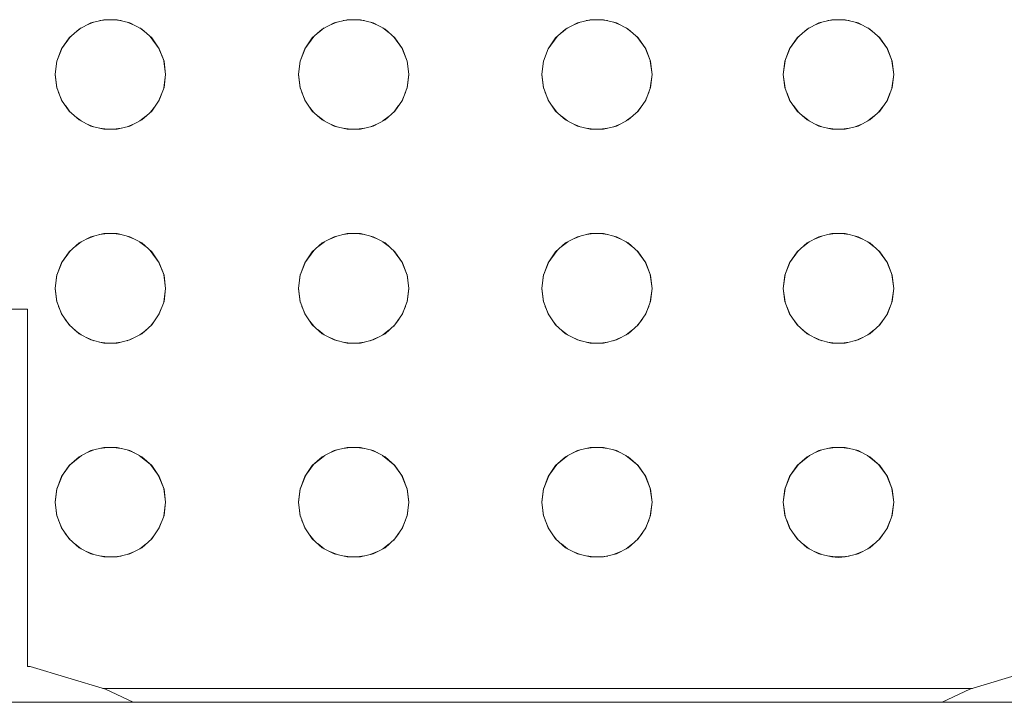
# Model space of a CAD drawing. Header units: millimetres. Extents: x -261 to 187, y -214 to 106.
# Tile 56 of 256: x -216.4723 to -216.3297, y -161.0917 to -160.9927. Entities that reach past the tile are written whole.
import ezdxf

# ---------------------------------------------------------------- set-up
doc = ezdxf.new("R2010")
doc.units = ezdxf.units.MM
doc.header["$LTSCALE"] = 0.005
doc.header["$MEASUREMENT"] = 0
doc.layers.add('IFC-Elemento construtivo genérico-Contorno', color=9, linetype='Continuous', lineweight=5)

msp = doc.modelspace()

# ---------------------------------------------------------------- linework, layer by layer
at = {"layer": 'IFC-Elemento construtivo genérico-Contorno', "lineweight": 5}
for p, q in [((-216.46372, -160.9941), (-216.46202, -160.9932)), ((-216.46264, -160.99353), (-216.46161, -160.9931)), ((-216.46202, -160.9932), (-216.46015, -160.99274)), ((-216.46072, -160.99288), (-216.45963, -160.99274)), ((-216.46015, -160.99274), (-216.45822, -160.99274)), ((-216.45873, -160.99274), (-216.45764, -160.99288)), ((-216.45822, -160.99274), (-216.45635, -160.9932)), ((-216.45675, -160.9931), (-216.45573, -160.99353)), ((-216.45635, -160.9932), (-216.45464, -160.9941)), ((-216.42848, -160.9941), (-216.42677, -160.9932)), ((-216.4274, -160.99353), (-216.42637, -160.9931)), ((-216.42677, -160.9932), (-216.4249, -160.99274)), ((-216.42548, -160.99288), (-216.42439, -160.99274)), ((-216.4249, -160.99274), (-216.42297, -160.99274)), ((-216.42349, -160.99274), (-216.4224, -160.99288)), ((-216.42297, -160.99274), (-216.4211, -160.9932)), ((-216.42151, -160.9931), (-216.42048, -160.99353)), ((-216.4211, -160.9932), (-216.41939, -160.9941)), ((-216.39324, -160.9941), (-216.39153, -160.9932)), ((-216.39215, -160.99353), (-216.39112, -160.9931)), ((-216.39153, -160.9932), (-216.38966, -160.99274)), ((-216.39024, -160.99288), (-216.38915, -160.99274)), ((-216.38966, -160.99274), (-216.38773, -160.99274)), ((-216.38824, -160.99274), (-216.38716, -160.99288)), ((-216.38773, -160.99274), (-216.38586, -160.9932)), ((-216.38626, -160.9931), (-216.38524, -160.99353)), ((-216.38586, -160.9932), (-216.38415, -160.9941)), ((-216.35824, -160.9941), (-216.35654, -160.9932)), ((-216.35716, -160.99353), (-216.35613, -160.9931)), ((-216.35654, -160.9932), (-216.35466, -160.99274)), ((-216.35524, -160.99288), (-216.35415, -160.99274)), ((-216.35466, -160.99274), (-216.35273, -160.99274)), ((-216.35325, -160.99274), (-216.35216, -160.99288)), ((-216.35273, -160.99274), (-216.35086, -160.9932)), ((-216.35127, -160.9931), (-216.35024, -160.99353)), ((-216.35086, -160.9932), (-216.34915, -160.9941)), ((-216.46517, -160.99538), (-216.46372, -160.9941)), ((-216.46434, -160.99464), (-216.46343, -160.99394)), ((-216.45493, -160.99394), (-216.45402, -160.99464)), ((-216.45464, -160.9941), (-216.45319, -160.99538)), ((-216.42993, -160.99538), (-216.42848, -160.9941)), ((-216.4291, -160.99464), (-216.42819, -160.99394)), ((-216.41969, -160.99394), (-216.41878, -160.99464)), ((-216.41939, -160.9941), (-216.41795, -160.99538)), ((-216.39468, -160.99538), (-216.39324, -160.9941)), ((-216.39385, -160.99464), (-216.39294, -160.99394)), ((-216.38445, -160.99394), (-216.38353, -160.99464)), ((-216.38415, -160.9941), (-216.38271, -160.99538)), ((-216.35969, -160.99538), (-216.35824, -160.9941)), ((-216.35886, -160.99464), (-216.35794, -160.99394)), ((-216.34945, -160.99394), (-216.34854, -160.99464)), ((-216.34915, -160.9941), (-216.34771, -160.99538)), ((-216.46626, -160.99696), (-216.46496, -160.99519)), ((-216.46626, -160.99696), (-216.46517, -160.99538)), ((-216.4534, -160.99519), (-216.4521, -160.99696)), ((-216.45319, -160.99538), (-216.4521, -160.99696)), ((-216.43102, -160.99696), (-216.42972, -160.99519)), ((-216.43102, -160.99696), (-216.42993, -160.99538)), ((-216.41816, -160.99519), (-216.41685, -160.99696)), ((-216.41795, -160.99538), (-216.41685, -160.99696)), ((-216.39578, -160.99696), (-216.39448, -160.99519)), ((-216.39578, -160.99696), (-216.39468, -160.99538)), ((-216.38292, -160.99519), (-216.38161, -160.99696)), ((-216.38271, -160.99538), (-216.38161, -160.99696)), ((-216.36078, -160.99696), (-216.35948, -160.99519)), ((-216.36078, -160.99696), (-216.35969, -160.99538)), ((-216.34792, -160.99519), (-216.34662, -160.99696)), ((-216.34771, -160.99538), (-216.34662, -160.99696)), ((-216.46695, -160.99876), (-216.46617, -160.99684)), ((-216.46695, -160.99876), (-216.46626, -160.99696)), ((-216.45219, -160.99684), (-216.45141, -160.99876)), ((-216.4521, -160.99696), (-216.45141, -160.99876)), ((-216.4317, -160.99876), (-216.43093, -160.99684)), ((-216.4317, -160.99876), (-216.43102, -160.99696)), ((-216.41695, -160.99684), (-216.41617, -160.99876)), ((-216.41685, -160.99696), (-216.41617, -160.99876)), ((-216.39646, -160.99876), (-216.39569, -160.99684)), ((-216.39646, -160.99876), (-216.39578, -160.99696)), ((-216.3817, -160.99684), (-216.38093, -160.99876)), ((-216.38161, -160.99696), (-216.38093, -160.99876)), ((-216.36147, -160.99876), (-216.36069, -160.99684)), ((-216.36147, -160.99876), (-216.36078, -160.99696)), ((-216.34671, -160.99684), (-216.34593, -160.99876)), ((-216.34662, -160.99696), (-216.34593, -160.99876)), ((-216.46718, -161.00068), (-216.46692, -160.99869)), ((-216.46718, -161.00068), (-216.46695, -160.99876)), ((-216.45144, -160.99869), (-216.45118, -161.00068)), ((-216.45141, -160.99876), (-216.45118, -161.00068)), ((-216.43194, -161.00068), (-216.43168, -160.99869)), ((-216.43194, -161.00068), (-216.4317, -160.99876)), ((-216.4162, -160.99869), (-216.41594, -161.00068)), ((-216.41617, -160.99876), (-216.41594, -161.00068)), ((-216.39669, -161.00068), (-216.39643, -160.99869)), ((-216.39669, -161.00068), (-216.39646, -160.99876)), ((-216.38096, -160.99869), (-216.3807, -161.00068)), ((-216.38093, -160.99876), (-216.3807, -161.00068)), ((-216.3617, -161.00068), (-216.36144, -160.99869)), ((-216.3617, -161.00068), (-216.36147, -160.99876)), ((-216.34596, -160.99869), (-216.3457, -161.00068)), ((-216.34593, -160.99876), (-216.3457, -161.00068)), ((-216.46718, -161.00068), (-216.46692, -161.00267)), ((-216.46718, -161.00068), (-216.46695, -161.00259)), ((-216.45144, -161.00267), (-216.45118, -161.00068)), ((-216.45141, -161.00259), (-216.45118, -161.00068)), ((-216.43194, -161.00068), (-216.43167, -161.00267)), ((-216.43194, -161.00068), (-216.4317, -161.00259)), ((-216.4162, -161.00267), (-216.41594, -161.00068)), ((-216.41617, -161.00259), (-216.41594, -161.00068)), ((-216.39669, -161.00068), (-216.39643, -161.00267)), ((-216.39669, -161.00068), (-216.39646, -161.00259)), ((-216.38096, -161.00267), (-216.3807, -161.00068)), ((-216.38093, -161.00259), (-216.3807, -161.00068)), ((-216.3617, -161.00068), (-216.36143, -161.00267)), ((-216.3617, -161.00068), (-216.36147, -161.00259)), ((-216.34596, -161.00267), (-216.3457, -161.00068)), ((-216.34593, -161.00259), (-216.3457, -161.00068)), ((-216.46695, -161.00259), (-216.46626, -161.00439)), ((-216.46668, -161.00329), (-216.46617, -161.00454)), ((-216.45219, -161.00453), (-216.45168, -161.0033)), ((-216.4521, -161.00439), (-216.45141, -161.00259)), ((-216.4317, -161.00259), (-216.43102, -161.00439)), ((-216.43144, -161.0033), (-216.43093, -161.00453)), ((-216.41695, -161.00454), (-216.41644, -161.00329)), ((-216.41685, -161.00439), (-216.41617, -161.00259)), ((-216.39646, -161.00259), (-216.39578, -161.00439)), ((-216.3962, -161.00329), (-216.39568, -161.00454)), ((-216.38171, -161.00453), (-216.3812, -161.0033)), ((-216.38161, -161.00439), (-216.38093, -161.00259)), ((-216.36147, -161.00259), (-216.36078, -161.00439)), ((-216.3612, -161.00329), (-216.36068, -161.00454)), ((-216.34671, -161.00453), (-216.3462, -161.0033)), ((-216.34662, -161.00439), (-216.34593, -161.00259)), ((-216.46626, -161.00439), (-216.46517, -161.00598)), ((-216.45319, -161.00598), (-216.4521, -161.00439)), ((-216.43102, -161.00439), (-216.42993, -161.00598)), ((-216.41795, -161.00598), (-216.41685, -161.00439)), ((-216.39578, -161.00439), (-216.39468, -161.00598)), ((-216.38271, -161.00598), (-216.38161, -161.00439)), ((-216.36078, -161.00439), (-216.35969, -161.00598)), ((-216.34771, -161.00598), (-216.34662, -161.00439)), ((-216.4657, -161.0052), (-216.46499, -161.00614)), ((-216.46517, -161.00598), (-216.46372, -161.00726)), ((-216.45464, -161.00726), (-216.45319, -161.00598)), ((-216.45337, -161.00614), (-216.45266, -161.00521)), ((-216.43046, -161.00521), (-216.42974, -161.00614)), ((-216.42993, -161.00598), (-216.42848, -161.00726)), ((-216.41939, -161.00726), (-216.41795, -161.00598)), ((-216.41813, -161.00614), (-216.41742, -161.0052)), ((-216.39522, -161.0052), (-216.3945, -161.00614)), ((-216.39468, -161.00598), (-216.39324, -161.00726)), ((-216.38415, -161.00726), (-216.38271, -161.00598)), ((-216.38289, -161.00614), (-216.38217, -161.00521)), ((-216.36022, -161.0052), (-216.3595, -161.00614)), ((-216.35969, -161.00598), (-216.35824, -161.00726)), ((-216.34915, -161.00726), (-216.34771, -161.00598)), ((-216.34789, -161.00614), (-216.34718, -161.00521)), ((-216.46431, -161.00674), (-216.46343, -161.00742)), ((-216.46372, -161.00726), (-216.46202, -161.00816)), ((-216.46264, -161.00783), (-216.46161, -161.00826)), ((-216.45675, -161.00826), (-216.45573, -161.00783)), ((-216.45635, -161.00816), (-216.45464, -161.00726)), ((-216.45493, -161.00742), (-216.45405, -161.00674)), ((-216.42907, -161.00674), (-216.42819, -161.00742)), ((-216.42848, -161.00726), (-216.42677, -161.00816)), ((-216.4274, -161.00783), (-216.42637, -161.00826)), ((-216.42151, -161.00826), (-216.42048, -161.00783)), ((-216.4211, -161.00816), (-216.41939, -161.00726)), ((-216.41969, -161.00742), (-216.41881, -161.00674)), ((-216.39382, -161.00674), (-216.39294, -161.00742)), ((-216.39324, -161.00726), (-216.39153, -161.00816)), ((-216.39215, -161.00783), (-216.39112, -161.00826)), ((-216.38626, -161.00826), (-216.38524, -161.00783)), ((-216.38586, -161.00816), (-216.38415, -161.00726)), ((-216.38444, -161.00742), (-216.38356, -161.00674)), ((-216.35883, -161.00674), (-216.35795, -161.00742)), ((-216.35824, -161.00726), (-216.35654, -161.00816)), ((-216.35716, -161.00783), (-216.35613, -161.00826)), ((-216.35127, -161.00826), (-216.35024, -161.00783)), ((-216.35086, -161.00816), (-216.34915, -161.00726)), ((-216.34945, -161.00742), (-216.34856, -161.00674)), ((-216.46202, -161.00816), (-216.46015, -161.00862)), ((-216.46072, -161.00848), (-216.45963, -161.00862)), ((-216.46015, -161.00862), (-216.45822, -161.00862)), ((-216.45873, -161.00862), (-216.45764, -161.00848)), ((-216.45822, -161.00862), (-216.45635, -161.00816)), ((-216.42677, -161.00816), (-216.4249, -161.00862)), ((-216.42548, -161.00848), (-216.42439, -161.00862)), ((-216.4249, -161.00862), (-216.42297, -161.00862)), ((-216.42349, -161.00862), (-216.4224, -161.00848)), ((-216.42297, -161.00862), (-216.4211, -161.00816)), ((-216.39153, -161.00816), (-216.38966, -161.00862)), ((-216.39024, -161.00848), (-216.38915, -161.00862)), ((-216.38966, -161.00862), (-216.38773, -161.00862)), ((-216.38824, -161.00862), (-216.38716, -161.00848)), ((-216.38773, -161.00862), (-216.38586, -161.00816)), ((-216.35654, -161.00816), (-216.35466, -161.00862)), ((-216.35524, -161.00848), (-216.35415, -161.00862)), ((-216.35466, -161.00862), (-216.35273, -161.00862)), ((-216.35325, -161.00862), (-216.35216, -161.00848)), ((-216.35273, -161.00862), (-216.35086, -161.00816)), ((-216.46435, -161.02565), (-216.46341, -161.02493)), ((-216.46372, -161.02509), (-216.46202, -161.0242)), ((-216.46266, -161.02453), (-216.4616, -161.02409)), ((-216.46202, -161.0242), (-216.46015, -161.02373)), ((-216.46074, -161.02388), (-216.45962, -161.02373)), ((-216.46015, -161.02373), (-216.45822, -161.02373)), ((-216.45874, -161.02373), (-216.45762, -161.02388)), ((-216.45822, -161.02373), (-216.45635, -161.0242)), ((-216.45676, -161.02409), (-216.45571, -161.02453)), ((-216.45635, -161.0242), (-216.45464, -161.02509)), ((-216.45495, -161.02493), (-216.45401, -161.02565)), ((-216.42911, -161.02565), (-216.42817, -161.02493)), ((-216.42848, -161.02509), (-216.42677, -161.0242)), ((-216.42741, -161.02453), (-216.42636, -161.02409)), ((-216.42677, -161.0242), (-216.4249, -161.02373)), ((-216.4255, -161.02388), (-216.42438, -161.02373)), ((-216.4249, -161.02373), (-216.42297, -161.02373)), ((-216.42349, -161.02373), (-216.42238, -161.02388)), ((-216.42297, -161.02373), (-216.4211, -161.0242)), ((-216.42151, -161.02409), (-216.42046, -161.02453)), ((-216.4211, -161.0242), (-216.41939, -161.02509)), ((-216.4197, -161.02493), (-216.41877, -161.02565)), ((-216.39386, -161.02565), (-216.39293, -161.02493)), ((-216.39324, -161.02509), (-216.39153, -161.0242)), ((-216.39217, -161.02453), (-216.39112, -161.02409)), ((-216.39153, -161.0242), (-216.38966, -161.02373)), ((-216.39025, -161.02388), (-216.38914, -161.02373)), ((-216.38966, -161.02373), (-216.38773, -161.02373)), ((-216.38825, -161.02373), (-216.38714, -161.02388)), ((-216.38773, -161.02373), (-216.38586, -161.0242)), ((-216.38627, -161.02409), (-216.38522, -161.02453)), ((-216.38586, -161.0242), (-216.38415, -161.02509)), ((-216.38446, -161.02493), (-216.38352, -161.02565)), ((-216.35887, -161.02565), (-216.35793, -161.02493)), ((-216.35824, -161.02509), (-216.35654, -161.0242)), ((-216.35717, -161.02453), (-216.35612, -161.02409)), ((-216.35654, -161.0242), (-216.35466, -161.02373)), ((-216.35526, -161.02388), (-216.35414, -161.02373)), ((-216.35466, -161.02373), (-216.35273, -161.02373)), ((-216.35325, -161.02373), (-216.35214, -161.02388)), ((-216.35273, -161.02373), (-216.35086, -161.0242)), ((-216.35127, -161.02409), (-216.35023, -161.02453)), ((-216.35086, -161.0242), (-216.34915, -161.02509)), ((-216.34946, -161.02493), (-216.34852, -161.02565)), ((-216.46626, -161.02796), (-216.46496, -161.02618)), ((-216.46626, -161.02796), (-216.46517, -161.02637)), ((-216.46517, -161.02637), (-216.46372, -161.02509)), ((-216.45464, -161.02509), (-216.45319, -161.02637)), ((-216.4534, -161.02618), (-216.4521, -161.02796)), ((-216.45319, -161.02637), (-216.4521, -161.02796)), ((-216.43102, -161.02796), (-216.42972, -161.02618)), ((-216.43102, -161.02796), (-216.42993, -161.02637)), ((-216.42993, -161.02637), (-216.42848, -161.02509)), ((-216.41939, -161.02509), (-216.41795, -161.02637)), ((-216.41816, -161.02618), (-216.41685, -161.02796)), ((-216.41795, -161.02637), (-216.41685, -161.02796)), ((-216.39578, -161.02796), (-216.39448, -161.02618)), ((-216.39578, -161.02796), (-216.39468, -161.02637)), ((-216.39468, -161.02637), (-216.39324, -161.02509)), ((-216.38415, -161.02509), (-216.38271, -161.02637)), ((-216.38292, -161.02618), (-216.38161, -161.02796)), ((-216.38271, -161.02637), (-216.38161, -161.02796)), ((-216.36078, -161.02796), (-216.35948, -161.02618)), ((-216.36078, -161.02796), (-216.35969, -161.02637)), ((-216.35969, -161.02637), (-216.35824, -161.02509)), ((-216.34915, -161.02509), (-216.34771, -161.02637)), ((-216.34792, -161.02618), (-216.34662, -161.02796)), ((-216.34771, -161.02637), (-216.34662, -161.02796)), ((-216.46695, -161.02976), (-216.46617, -161.02782)), ((-216.45219, -161.02783), (-216.45141, -161.02976)), ((-216.4317, -161.02976), (-216.43093, -161.02783)), ((-216.41695, -161.02782), (-216.41617, -161.02976)), ((-216.39646, -161.02976), (-216.39568, -161.02782)), ((-216.38171, -161.02783), (-216.38093, -161.02976)), ((-216.36147, -161.02976), (-216.36068, -161.02782)), ((-216.34671, -161.02783), (-216.34593, -161.02976)), ((-216.46695, -161.02976), (-216.46626, -161.02796)), ((-216.4521, -161.02796), (-216.45141, -161.02976)), ((-216.4317, -161.02976), (-216.43102, -161.02796)), ((-216.41685, -161.02796), (-216.41617, -161.02976)), ((-216.39646, -161.02976), (-216.39578, -161.02796)), ((-216.38161, -161.02796), (-216.38093, -161.02976)), ((-216.36147, -161.02976), (-216.36078, -161.02796)), ((-216.34662, -161.02796), (-216.34593, -161.02976)), ((-216.46718, -161.03168), (-216.46692, -161.02969)), ((-216.46718, -161.03168), (-216.46695, -161.02976)), ((-216.45144, -161.02969), (-216.45118, -161.03168)), ((-216.45141, -161.02976), (-216.45118, -161.03168)), ((-216.43194, -161.03168), (-216.43168, -161.02969)), ((-216.43194, -161.03168), (-216.4317, -161.02976)), ((-216.4162, -161.02969), (-216.41594, -161.03168)), ((-216.41617, -161.02976), (-216.41594, -161.03168)), ((-216.39669, -161.03168), (-216.39643, -161.02969)), ((-216.39669, -161.03168), (-216.39646, -161.02976)), ((-216.38096, -161.02969), (-216.3807, -161.03168)), ((-216.38093, -161.02976), (-216.3807, -161.03168)), ((-216.3617, -161.03168), (-216.36144, -161.02969)), ((-216.3617, -161.03168), (-216.36147, -161.02976)), ((-216.34596, -161.02969), (-216.3457, -161.03168)), ((-216.34593, -161.02976), (-216.3457, -161.03168)), ((-216.46718, -161.03168), (-216.46692, -161.03367)), ((-216.46718, -161.03168), (-216.46695, -161.03359)), ((-216.45144, -161.03367), (-216.45118, -161.03168)), ((-216.45141, -161.03359), (-216.45118, -161.03168)), ((-216.43194, -161.03168), (-216.43167, -161.03367)), ((-216.43194, -161.03168), (-216.4317, -161.03359)), ((-216.4162, -161.03367), (-216.41594, -161.03168)), ((-216.41617, -161.03359), (-216.41594, -161.03168)), ((-216.39669, -161.03168), (-216.39643, -161.03367)), ((-216.39669, -161.03168), (-216.39646, -161.03359)), ((-216.38096, -161.03367), (-216.3807, -161.03168)), ((-216.38093, -161.03359), (-216.3807, -161.03168)), ((-216.3617, -161.03168), (-216.36143, -161.03367)), ((-216.3617, -161.03168), (-216.36147, -161.03359)), ((-216.34596, -161.03367), (-216.3457, -161.03168)), ((-216.34593, -161.03359), (-216.3457, -161.03168)), ((-216.47426, -161.03467), (-216.47196, -161.03467)), ((-216.47196, -161.03467), (-216.47118, -161.03467)), ((-216.47118, -161.08648), (-216.47118, -161.03467)), ((-216.46695, -161.03359), (-216.46626, -161.03539)), ((-216.46668, -161.03429), (-216.46617, -161.03553)), ((-216.45219, -161.03553), (-216.45168, -161.0343)), ((-216.4521, -161.03539), (-216.45141, -161.03359)), ((-216.4317, -161.03359), (-216.43102, -161.03539)), ((-216.43144, -161.0343), (-216.43093, -161.03553)), ((-216.41695, -161.03553), (-216.41644, -161.03429)), ((-216.41685, -161.03539), (-216.41617, -161.03359)), ((-216.39646, -161.03359), (-216.39578, -161.03539)), ((-216.3962, -161.03429), (-216.39568, -161.03553)), ((-216.38171, -161.03553), (-216.3812, -161.0343)), ((-216.38161, -161.03539), (-216.38093, -161.03359)), ((-216.36147, -161.03359), (-216.36078, -161.03539)), ((-216.3612, -161.03429), (-216.36068, -161.03553)), ((-216.34671, -161.03553), (-216.3462, -161.0343)), ((-216.34662, -161.03539), (-216.34593, -161.03359)), ((-216.46626, -161.03539), (-216.46517, -161.03698)), ((-216.46572, -161.03619), (-216.46498, -161.03715)), ((-216.45338, -161.03715), (-216.45265, -161.03619)), ((-216.45319, -161.03698), (-216.4521, -161.03539)), ((-216.43102, -161.03539), (-216.42993, -161.03698)), ((-216.43047, -161.03619), (-216.42973, -161.03715)), ((-216.41814, -161.03715), (-216.4174, -161.03619)), ((-216.41795, -161.03698), (-216.41685, -161.03539)), ((-216.39578, -161.03539), (-216.39468, -161.03698)), ((-216.39523, -161.03619), (-216.39449, -161.03715)), ((-216.3829, -161.03715), (-216.38216, -161.03619)), ((-216.38271, -161.03698), (-216.38161, -161.03539)), ((-216.36078, -161.03539), (-216.35969, -161.03698)), ((-216.36023, -161.03619), (-216.3595, -161.03715)), ((-216.3479, -161.03715), (-216.34717, -161.03619)), ((-216.34771, -161.03698), (-216.34662, -161.03539)), ((-216.46517, -161.03698), (-216.46372, -161.03826)), ((-216.46434, -161.03772), (-216.46343, -161.03841)), ((-216.45493, -161.03841), (-216.45402, -161.03772)), ((-216.45464, -161.03826), (-216.45319, -161.03698)), ((-216.42993, -161.03698), (-216.42848, -161.03826)), ((-216.4291, -161.03771), (-216.42819, -161.03841)), ((-216.41969, -161.03841), (-216.41878, -161.03771)), ((-216.41939, -161.03826), (-216.41795, -161.03698)), ((-216.39468, -161.03698), (-216.39324, -161.03826)), ((-216.39385, -161.03772), (-216.39294, -161.03841)), ((-216.38445, -161.03841), (-216.38353, -161.03771)), ((-216.38415, -161.03826), (-216.38271, -161.03698)), ((-216.35969, -161.03698), (-216.35824, -161.03826)), ((-216.35886, -161.03772), (-216.35794, -161.03841)), ((-216.34945, -161.03841), (-216.34854, -161.03771)), ((-216.34915, -161.03826), (-216.34771, -161.03698)), ((-216.46372, -161.03826), (-216.46202, -161.03916)), ((-216.46265, -161.03882), (-216.46159, -161.03926)), ((-216.46202, -161.03916), (-216.46015, -161.03962)), ((-216.45822, -161.03962), (-216.45635, -161.03916)), ((-216.45677, -161.03926), (-216.45571, -161.03882)), ((-216.45635, -161.03916), (-216.45464, -161.03826)), ((-216.42848, -161.03826), (-216.42677, -161.03916)), ((-216.42741, -161.03882), (-216.42634, -161.03926)), ((-216.42677, -161.03916), (-216.4249, -161.03962)), ((-216.42297, -161.03962), (-216.4211, -161.03916)), ((-216.42153, -161.03926), (-216.42047, -161.03882)), ((-216.4211, -161.03916), (-216.41939, -161.03826)), ((-216.39324, -161.03826), (-216.39153, -161.03916)), ((-216.39217, -161.03882), (-216.3911, -161.03926)), ((-216.39153, -161.03916), (-216.38966, -161.03962)), ((-216.38773, -161.03962), (-216.38586, -161.03916)), ((-216.38629, -161.03926), (-216.38523, -161.03882)), ((-216.38586, -161.03916), (-216.38415, -161.03826)), ((-216.35824, -161.03826), (-216.35654, -161.03916)), ((-216.35717, -161.03882), (-216.3561, -161.03926)), ((-216.35654, -161.03916), (-216.35466, -161.03962)), ((-216.35273, -161.03962), (-216.35086, -161.03916)), ((-216.35129, -161.03926), (-216.35023, -161.03882)), ((-216.35086, -161.03916), (-216.34915, -161.03826)), ((-216.46075, -161.03946), (-216.45962, -161.03962)), ((-216.46015, -161.03962), (-216.45822, -161.03962)), ((-216.45874, -161.03962), (-216.45761, -161.03947)), ((-216.42551, -161.03946), (-216.42438, -161.03962)), ((-216.4249, -161.03962), (-216.42297, -161.03962)), ((-216.42349, -161.03962), (-216.42236, -161.03946)), ((-216.39027, -161.03946), (-216.38914, -161.03962)), ((-216.38966, -161.03962), (-216.38773, -161.03962)), ((-216.38825, -161.03962), (-216.38712, -161.03947)), ((-216.35527, -161.03946), (-216.35414, -161.03962)), ((-216.35466, -161.03962), (-216.35273, -161.03962)), ((-216.35325, -161.03962), (-216.35213, -161.03947)), ((-216.46202, -161.0552), (-216.46015, -161.05473)), ((-216.46074, -161.05488), (-216.45962, -161.05473)), ((-216.46015, -161.05473), (-216.45822, -161.05473)), ((-216.45874, -161.05473), (-216.45762, -161.05488)), ((-216.45822, -161.05473), (-216.45635, -161.0552)), ((-216.42677, -161.0552), (-216.4249, -161.05473)), ((-216.4255, -161.05488), (-216.42438, -161.05473)), ((-216.4249, -161.05473), (-216.42297, -161.05473)), ((-216.42349, -161.05473), (-216.42238, -161.05488)), ((-216.42297, -161.05473), (-216.4211, -161.0552)), ((-216.39153, -161.0552), (-216.38966, -161.05473)), ((-216.39025, -161.05488), (-216.38914, -161.05473)), ((-216.38966, -161.05473), (-216.38773, -161.05473)), ((-216.38825, -161.05473), (-216.38714, -161.05488)), ((-216.38773, -161.05473), (-216.38586, -161.0552)), ((-216.35654, -161.0552), (-216.35466, -161.05473)), ((-216.35526, -161.05488), (-216.35414, -161.05473)), ((-216.35466, -161.05473), (-216.35273, -161.05473)), ((-216.35325, -161.05473), (-216.35214, -161.05488)), ((-216.35273, -161.05473), (-216.35086, -161.0552)), ((-216.46517, -161.05737), (-216.46337, -161.0559)), ((-216.46517, -161.05737), (-216.46372, -161.05609)), ((-216.46372, -161.05609), (-216.46202, -161.0552)), ((-216.46266, -161.05553), (-216.4616, -161.05509)), ((-216.45676, -161.05509), (-216.45571, -161.05553)), ((-216.45635, -161.0552), (-216.45464, -161.05609)), ((-216.45499, -161.05591), (-216.45319, -161.05737)), ((-216.45464, -161.05609), (-216.45319, -161.05737)), ((-216.42993, -161.05737), (-216.42813, -161.05591)), ((-216.42993, -161.05737), (-216.42848, -161.05609)), ((-216.42848, -161.05609), (-216.42677, -161.0552)), ((-216.42741, -161.05553), (-216.42636, -161.05509)), ((-216.42151, -161.05509), (-216.42046, -161.05553)), ((-216.4211, -161.0552), (-216.41939, -161.05609)), ((-216.41974, -161.05591), (-216.41795, -161.05737)), ((-216.41939, -161.05609), (-216.41795, -161.05737)), ((-216.39468, -161.05737), (-216.39289, -161.0559)), ((-216.39468, -161.05737), (-216.39324, -161.05609)), ((-216.39324, -161.05609), (-216.39153, -161.0552)), ((-216.39217, -161.05553), (-216.39112, -161.05509)), ((-216.38627, -161.05509), (-216.38522, -161.05553)), ((-216.38586, -161.0552), (-216.38415, -161.05609)), ((-216.3845, -161.05591), (-216.38271, -161.05737)), ((-216.38415, -161.05609), (-216.38271, -161.05737)), ((-216.35969, -161.05737), (-216.35789, -161.0559)), ((-216.35969, -161.05737), (-216.35824, -161.05609)), ((-216.35824, -161.05609), (-216.35654, -161.0552)), ((-216.35717, -161.05553), (-216.35612, -161.05509)), ((-216.35127, -161.05509), (-216.35023, -161.05553)), ((-216.35086, -161.0552), (-216.34915, -161.05609)), ((-216.3495, -161.05591), (-216.34771, -161.05737)), ((-216.34915, -161.05609), (-216.34771, -161.05737)), ((-216.46626, -161.05895), (-216.46499, -161.05722)), ((-216.46626, -161.05895), (-216.46517, -161.05737)), ((-216.45337, -161.05722), (-216.4521, -161.05895)), ((-216.45319, -161.05737), (-216.4521, -161.05895)), ((-216.43102, -161.05895), (-216.42974, -161.05722)), ((-216.43102, -161.05895), (-216.42993, -161.05737)), ((-216.41813, -161.05722), (-216.41685, -161.05895)), ((-216.41795, -161.05737), (-216.41685, -161.05895)), ((-216.39578, -161.05895), (-216.3945, -161.05722)), ((-216.39578, -161.05895), (-216.39468, -161.05737)), ((-216.38289, -161.05722), (-216.38161, -161.05895)), ((-216.38271, -161.05737), (-216.38161, -161.05895)), ((-216.36078, -161.05895), (-216.3595, -161.05722)), ((-216.36078, -161.05895), (-216.35969, -161.05737)), ((-216.34789, -161.05722), (-216.34662, -161.05895)), ((-216.34771, -161.05737), (-216.34662, -161.05895)), ((-216.46695, -161.06076), (-216.46617, -161.05883)), ((-216.46695, -161.06076), (-216.46626, -161.05895)), ((-216.45219, -161.05883), (-216.45141, -161.06076)), ((-216.4521, -161.05895), (-216.45141, -161.06076)), ((-216.4317, -161.06076), (-216.43093, -161.05883)), ((-216.4317, -161.06076), (-216.43102, -161.05895)), ((-216.41695, -161.05883), (-216.41617, -161.06076)), ((-216.41685, -161.05895), (-216.41617, -161.06076)), ((-216.39646, -161.06076), (-216.39568, -161.05883)), ((-216.39646, -161.06076), (-216.39578, -161.05895)), ((-216.3817, -161.05883), (-216.38093, -161.06076)), ((-216.38161, -161.05895), (-216.38093, -161.06076)), ((-216.36147, -161.06076), (-216.36069, -161.05883)), ((-216.36147, -161.06076), (-216.36078, -161.05895)), ((-216.34671, -161.05883), (-216.34593, -161.06076)), ((-216.34662, -161.05895), (-216.34593, -161.06076)), ((-216.46718, -161.06267), (-216.46692, -161.06069)), ((-216.46718, -161.06267), (-216.46695, -161.06076)), ((-216.45144, -161.06069), (-216.45118, -161.06267)), ((-216.45141, -161.06076), (-216.45118, -161.06267)), ((-216.43194, -161.06267), (-216.43168, -161.06069)), ((-216.43194, -161.06267), (-216.4317, -161.06076)), ((-216.4162, -161.06069), (-216.41594, -161.06267)), ((-216.41617, -161.06076), (-216.41594, -161.06267)), ((-216.39669, -161.06267), (-216.39643, -161.06069)), ((-216.39669, -161.06267), (-216.39646, -161.06076)), ((-216.38096, -161.06069), (-216.3807, -161.06267)), ((-216.38093, -161.06076), (-216.3807, -161.06267)), ((-216.3617, -161.06267), (-216.36144, -161.06069)), ((-216.3617, -161.06267), (-216.36147, -161.06076)), ((-216.34596, -161.06069), (-216.3457, -161.06267)), ((-216.34593, -161.06076), (-216.3457, -161.06267)), ((-216.46718, -161.06267), (-216.46692, -161.06467)), ((-216.46718, -161.06267), (-216.46695, -161.06459)), ((-216.45144, -161.06467), (-216.45118, -161.06267)), ((-216.45141, -161.06459), (-216.45118, -161.06267)), ((-216.43194, -161.06267), (-216.43167, -161.06467)), ((-216.43194, -161.06267), (-216.4317, -161.06459)), ((-216.4162, -161.06467), (-216.41594, -161.06267)), ((-216.41617, -161.06459), (-216.41594, -161.06267)), ((-216.39669, -161.06267), (-216.39643, -161.06467)), ((-216.39669, -161.06267), (-216.39646, -161.06459)), ((-216.38096, -161.06467), (-216.3807, -161.06267)), ((-216.38093, -161.06459), (-216.3807, -161.06267)), ((-216.3617, -161.06267), (-216.36143, -161.06467)), ((-216.3617, -161.06267), (-216.36147, -161.06459)), ((-216.34596, -161.06467), (-216.3457, -161.06267)), ((-216.34593, -161.06459), (-216.3457, -161.06267)), ((-216.46695, -161.06459), (-216.46626, -161.06639)), ((-216.4521, -161.06639), (-216.45141, -161.06459)), ((-216.4317, -161.06459), (-216.43102, -161.06639)), ((-216.41685, -161.06639), (-216.41617, -161.06459)), ((-216.39646, -161.06459), (-216.39578, -161.06639)), ((-216.38161, -161.06639), (-216.38093, -161.06459)), ((-216.36147, -161.06459), (-216.36078, -161.06639)), ((-216.34662, -161.06639), (-216.34593, -161.06459)), ((-216.46668, -161.06529), (-216.46617, -161.06653)), ((-216.45219, -161.06653), (-216.45168, -161.0653)), ((-216.43144, -161.0653), (-216.43093, -161.06653)), ((-216.41695, -161.06653), (-216.41644, -161.06529)), ((-216.3962, -161.06529), (-216.39568, -161.06653)), ((-216.38171, -161.06653), (-216.3812, -161.0653)), ((-216.3612, -161.06529), (-216.36068, -161.06653)), ((-216.34671, -161.06653), (-216.3462, -161.0653)), ((-216.46626, -161.06639), (-216.46517, -161.06798)), ((-216.46572, -161.06719), (-216.46498, -161.06815)), ((-216.45338, -161.06815), (-216.45265, -161.06719)), ((-216.45319, -161.06798), (-216.4521, -161.06639)), ((-216.43102, -161.06639), (-216.42993, -161.06798)), ((-216.43047, -161.06719), (-216.42973, -161.06815)), ((-216.41814, -161.06815), (-216.4174, -161.06719)), ((-216.41795, -161.06798), (-216.41685, -161.06639)), ((-216.39578, -161.06639), (-216.39468, -161.06798)), ((-216.39523, -161.06719), (-216.39449, -161.06815)), ((-216.3829, -161.06815), (-216.38216, -161.06719)), ((-216.38271, -161.06798), (-216.38161, -161.06639)), ((-216.36078, -161.06639), (-216.35969, -161.06798)), ((-216.36023, -161.06719), (-216.3595, -161.06815)), ((-216.3479, -161.06815), (-216.34717, -161.06719)), ((-216.34771, -161.06798), (-216.34662, -161.06639)), ((-216.46517, -161.06798), (-216.46372, -161.06926)), ((-216.46434, -161.06871), (-216.46343, -161.06941)), ((-216.45493, -161.06941), (-216.45402, -161.06871)), ((-216.45464, -161.06926), (-216.45319, -161.06798)), ((-216.42993, -161.06798), (-216.42848, -161.06926)), ((-216.4291, -161.06871), (-216.42819, -161.06941)), ((-216.41969, -161.06941), (-216.41878, -161.06871)), ((-216.41939, -161.06926), (-216.41795, -161.06798)), ((-216.39468, -161.06798), (-216.39324, -161.06926)), ((-216.39385, -161.06871), (-216.39294, -161.06941)), ((-216.38445, -161.06941), (-216.38353, -161.06871)), ((-216.38415, -161.06926), (-216.38271, -161.06798)), ((-216.35969, -161.06798), (-216.35824, -161.06926)), ((-216.35886, -161.06871), (-216.35794, -161.06941)), ((-216.34945, -161.06941), (-216.34854, -161.06871)), ((-216.34915, -161.06926), (-216.34771, -161.06798)), ((-216.46372, -161.06926), (-216.46202, -161.07015)), ((-216.46265, -161.06982), (-216.46159, -161.07026)), ((-216.46202, -161.07015), (-216.46015, -161.07061)), ((-216.46075, -161.07046), (-216.45962, -161.07061)), ((-216.46015, -161.07061), (-216.45822, -161.07061)), ((-216.45874, -161.07061), (-216.45761, -161.07047)), ((-216.45822, -161.07061), (-216.45635, -161.07015)), ((-216.45677, -161.07026), (-216.45571, -161.06982)), ((-216.45635, -161.07015), (-216.45464, -161.06926)), ((-216.42848, -161.06926), (-216.42677, -161.07015)), ((-216.42741, -161.06982), (-216.42634, -161.07026)), ((-216.42677, -161.07015), (-216.4249, -161.07061)), ((-216.42551, -161.07046), (-216.42438, -161.07061)), ((-216.4249, -161.07061), (-216.42297, -161.07061)), ((-216.42349, -161.07061), (-216.42236, -161.07046)), ((-216.42297, -161.07061), (-216.4211, -161.07015)), ((-216.42153, -161.07026), (-216.42047, -161.06982)), ((-216.4211, -161.07015), (-216.41939, -161.06926)), ((-216.39324, -161.06926), (-216.39153, -161.07015)), ((-216.39217, -161.06982), (-216.3911, -161.07026)), ((-216.39153, -161.07015), (-216.38966, -161.07061)), ((-216.39027, -161.07046), (-216.38914, -161.07061)), ((-216.38966, -161.07061), (-216.38773, -161.07061)), ((-216.38825, -161.07061), (-216.38712, -161.07047)), ((-216.38773, -161.07061), (-216.38586, -161.07015)), ((-216.38629, -161.07026), (-216.38523, -161.06982)), ((-216.38586, -161.07015), (-216.38415, -161.06926)), ((-216.35824, -161.06926), (-216.35654, -161.07015)), ((-216.35717, -161.06982), (-216.3561, -161.07026)), ((-216.35654, -161.07015), (-216.35466, -161.07061)), ((-216.35527, -161.07046), (-216.35414, -161.07061)), ((-216.35466, -161.07061), (-216.35273, -161.07061)), ((-216.35466, -161.07061), (-216.3537, -161.07067)), ((-216.3537, -161.07067), (-216.35273, -161.07061)), ((-216.35325, -161.07061), (-216.35213, -161.07047)), ((-216.35273, -161.07061), (-216.35086, -161.07015)), ((-216.35129, -161.07026), (-216.35023, -161.06982)), ((-216.35086, -161.07015), (-216.34915, -161.06926)), ((-216.47118, -161.08648), (-216.47081, -161.08648)), ((-216.47081, -161.08648), (-216.45988, -161.08979)), ((-216.33468, -161.08979), (-216.32375, -161.08648)), ((-216.46028, -161.08967), (-216.33428, -161.08967)), ((-216.45988, -161.08979), (-216.4559, -161.09167)), ((-216.33866, -161.09167), (-216.33468, -161.08979)), ((-216.83715, -161.09167), (-216.15121, -161.09167))]:
    msp.add_line(p, q, dxfattribs=at)

doc.saveas('drawing.dxf')
